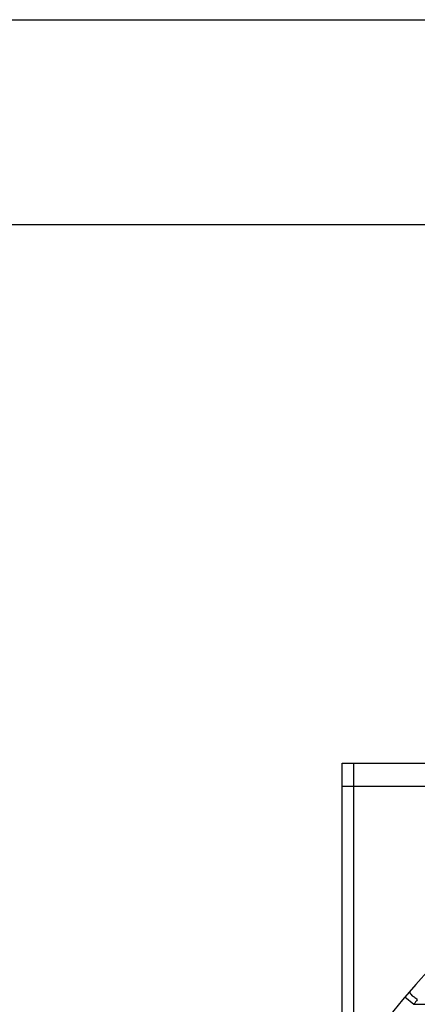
# Model space of a CAD drawing. Header units: millimetres. Extents: x -1960 to 5860, y -1328 to 4132.
# Tile 30 of 32: x 2544 to 2889, y 3279 to 4132. Entities that reach past the tile are written whole.
import ezdxf

# ---------------------------------------------------------------- set-up
doc = ezdxf.new("R2010")
doc.units = ezdxf.units.MM
doc.layers.add('Layer2', color=10, linetype='Continuous')
doc.dimstyles.get("Standard").update_dxf_attribs({"dimtxt": 2.5, "dimasz": 3, "dimexe": 0.18, "dimexo": 0.0625, "dimgap": 0.09, "dimtad": 1, "dimdsep": 46, "dimtxsty": 'Standard', "dimcen": 0.09, "dimadec": 0, "dimazin": 0, "dimtol": 1, "dimtp": 0.01, "dimtm": 0.01, "dimtfac": 1, "dimtofl": 0, "dimtmove": 0, "dimatfit": 3, "dimfxl": 0, "dimtolj": 1, "dimarcsym": 0})

# ---------------------------------------------------------------- blocks, each defined once
blk = doc.blocks.new('*D4')
at = {"layer": 'Defpoints', "color": 0}
for p in [(4264.637147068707, 3954.158085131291), (2332.637147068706, 2045.577031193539), (4264.637147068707, 2045.577031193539)]:
    blk.add_point(p, dxfattribs=at)
at = {"layer": 'Layer2', "color": 0, "lineweight": -2}
for p, q in [((2332.637147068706, 2048.202031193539), (2332.637147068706, 3961.718085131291)), ((4264.637147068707, 2048.202031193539), (4264.637147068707, 3961.718085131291)), ((2432.637147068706, 3954.158085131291), (4164.637147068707, 3954.158085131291))]:
    blk.add_line(p, q, dxfattribs=at)
at = {"layer": 'Layer2', "color": 0}
for points in [[(2432.637147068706, 3970.824751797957), (2432.637147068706, 3937.491418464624), (2332.637147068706, 3954.158085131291)], [(4164.637147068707, 3970.824751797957), (4164.637147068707, 3937.491418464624), (4264.637147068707, 3954.158085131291)]]:
    blk.add_solid(points, dxfattribs=at)
at = {"layer": 'Layer2', "color": 0, "insert": (3298.637147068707, 4014.158085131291), "char_height": 100, "attachment_point": 5}
blk.add_mtext('\\A1;1932', dxfattribs=at)

msp = doc.modelspace()

# ---------------------------------------------------------------- linework, layer by layer
at = {"color": 7, "linetype": 'Continuous'}
for p, q in [((-1959.999212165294, 4131.757427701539), (5860.000787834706, 4131.757427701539)), ((2823.637147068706, 3487.57703119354), (3023.637147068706, 3487.57703119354)), ((2823.637147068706, 3207.59499611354), (2823.637147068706, 3487.57703119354)), ((2833.637147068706, 3224.477031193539), (2833.637147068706, 3487.57703119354)), ((2823.637147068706, 3467.57703119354), (3078.637147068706, 3467.57703119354)), ((2878.079709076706, 3285.02228980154), (2885.726207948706, 3278.57783055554)), ((2885.726207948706, 3278.57783055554), (3290.637147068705, 3278.57783055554))]:
    msp.add_line(p, q, dxfattribs=at)
for centre, radius, start, end in [((3298.637147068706, 2930.57703119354), 550, 114.0272734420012, 173.8493601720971), ((3354.670462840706, 2922.87599901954), 588.585174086, 142.3291666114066, 142.8190923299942)]:
    msp.add_arc(centre, radius, start, end, dxfattribs=at)
at = {"color": 7, "linetype": 'Continuous', "start_tangent": (0.6511058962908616, 0.7589868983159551), "end_tangent": (0.759499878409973, -0.6505074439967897)}
msp.add_spline([(2881.195014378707, 3288.686013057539), (2883.486522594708, 3286.99921769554), (2885.925063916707, 3284.99459384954), (2888.784855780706, 3282.574634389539)], degree=3, dxfattribs=at)

# ---------------------------------------------------------------- dimensions: what is measured, and where the dimension line sits
at = {"layer": 'Layer2'}
dim = msp.add_linear_dim(base=(4264.637147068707, 3954.158085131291), p1=(2332.637147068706, 2045.577031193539), p2=(4264.637147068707, 2045.577031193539), dimstyle='Standard', override={"dimtxt": 100, "dimasz": 100, "dimexe": 7.56, "dimexo": 2.625, "dimgap": 10, "dimdec": 0, "dimzin": 0, "dimdsep": 44, "dimcen": 3.78, "dimtol": 0, "dimtdec": 0, "dimtzin": 0}, dxfattribs=at)
dim.commit()
dim.dimension.update_dxf_attribs({"geometry": '*D4', "text_midpoint": (3298.637147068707, 4014.158085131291)})

doc.saveas('drawing.dxf')
